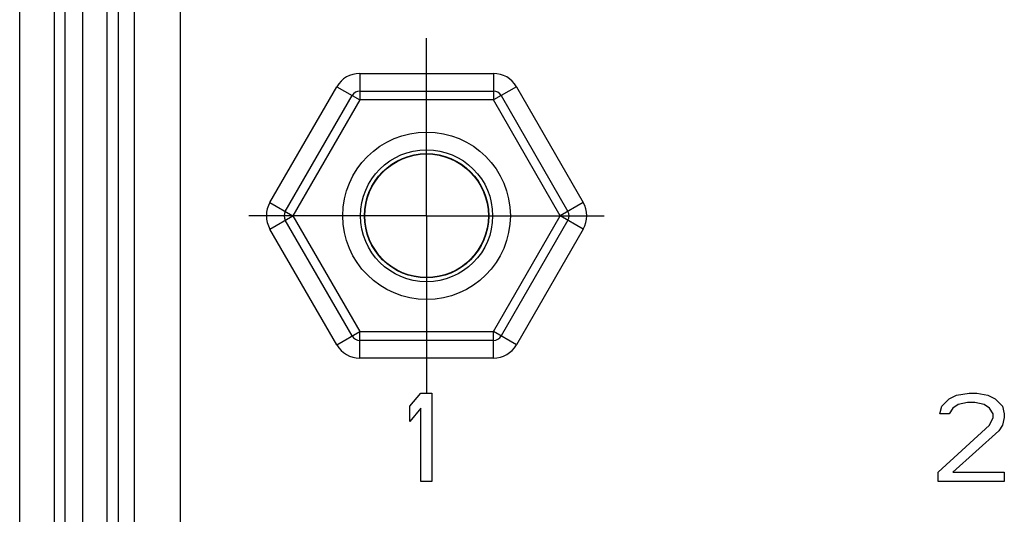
# Model space of a CAD drawing. Header units: inches. Extents: x 0 to 34, y 0 to 22.
# Tile 56 of 68: x 20.2 to 21.9, y 15.6 to 16.5. Entities that reach past the tile are written whole.
import ezdxf

# ---------------------------------------------------------------- set-up
doc = ezdxf.new("R2010")
doc.units = ezdxf.units.IN
doc.header["$LTSCALE"] = 1.87
doc.header["$MEASUREMENT"] = 0
doc.linetypes.add('CENTER', pattern=[0.6, 0.375, -0.075, 0.075, -0.075])
doc.layers.get('0').update_dxf_attribs({"linetype": 'CONTINUOUS'})
doc.layers.add('02___PRT_ALL_AXES', color=7, linetype='CONTINUOUS')
doc.layers.add('03___PRT_ALL_CURVES', color=7, linetype='CONTINUOUS')

msp = doc.modelspace()

# ---------------------------------------------------------------- linework, layer by layer
at = {"color": 7, "linetype": 'CONTINUOUS'}
for p, q in [((20.2059, 14.1216), (20.2059, 17.5697)), ((20.2825, 17.4799), (20.2825, 14.2114)), ((20.3125, 17.4799), (20.3125, 14.2114)), ((20.2649, 14.2203), (20.2649, 17.4711)), ((20.4787, 14.2843), (20.4787, 17.407)), ((20.3539, 17.3569), (20.3539, 14.3345)), ((20.3729, 17.3569), (20.3729, 14.3345)), ((20.4007, 14.3623), (20.4007, 17.329)), ((20.783, 16.3882), (20.783, 16.3432)), ((20.783, 16.3882), (21.0099, 16.3882)), ((21.0099, 16.3882), (21.0099, 16.3432)), ((20.6305, 16.1692), (20.744, 16.3657)), ((20.744, 16.3657), (20.783, 16.3432)), ((21.0488, 16.3657), (21.0099, 16.3432)), ((21.0488, 16.3657), (21.1623, 16.1692)), ((20.6565, 16.1542), (20.77, 16.3507)), ((20.783, 16.3432), (20.6695, 16.1467)), ((20.783, 16.3582), (21.0099, 16.3582)), ((21.0099, 16.3432), (20.783, 16.3432)), ((21.1233, 16.1467), (21.0099, 16.3432)), ((21.0228, 16.3507), (21.1363, 16.1542)), ((20.6305, 16.1692), (20.6695, 16.1467)), ((21.1623, 16.1692), (21.1233, 16.1467)), ((20.6305, 16.1242), (20.6695, 16.1467)), ((20.6695, 16.1467), (20.783, 15.9502)), ((21.0099, 15.9502), (21.1233, 16.1467)), ((21.1623, 16.1242), (21.1233, 16.1467)), ((20.77, 15.9427), (20.6565, 16.1392)), ((21.1363, 16.1392), (21.0228, 15.9427)), ((20.744, 15.9277), (20.6305, 16.1242)), ((21.1623, 16.1242), (21.0488, 15.9277)), ((20.744, 15.9277), (20.783, 15.9502)), ((20.783, 15.9052), (20.783, 15.9502)), ((20.783, 15.9502), (21.0099, 15.9502)), ((21.0099, 15.9052), (21.0099, 15.9502)), ((21.0488, 15.9277), (21.0099, 15.9502)), ((21.0099, 15.9352), (20.783, 15.9352)), ((21.0099, 15.9052), (20.783, 15.9052))]:
    msp.add_line(p, q, dxfattribs=at)
for radius in [0.1421, 0.1121, 0.1055, 0.1055]:
    msp.add_circle((20.8964, 16.1467), radius, dxfattribs=at)
for centre, radius, start, end in [((20.783, 16.3432), 0.045, 90, 150), ((21.0099, 16.3432), 0.045, 30, 90), ((20.783, 16.3432), 0.015, 90, 150), ((21.0099, 16.3432), 0.015, 30, 90), ((20.6695, 16.1467), 0.045, 150, 210), ((21.1233, 16.1467), 0.045, 330, 30), ((20.6695, 16.1467), 0.015, 150, 210), ((21.1233, 16.1467), 0.015, 330, 30), ((20.783, 15.9502), 0.015, 210, 270), ((21.0099, 15.9502), 0.015, 270, 330), ((20.783, 15.9502), 0.045, 210, 270), ((21.0099, 15.9502), 0.045, 270, 330)]:
    msp.add_arc(centre, radius, start, end, dxfattribs=at)
at = {"layer": '02___PRT_ALL_AXES', "color": 7, "linetype": 'CENTER'}
for q in [(20.8964, 16.4482), (20.5949, 16.1467), (20.8964, 15.8452), (21.1979, 16.1467)]:
    msp.add_line((20.8964, 16.1467), q, dxfattribs=at)
at = {"layer": '02___PRT_ALL_AXES', "color": 7, "linetype": 'CONTINUOUS'}
msp.add_circle((20.8964, 16.1467), 0.1049, dxfattribs=at)
at = {"layer": '03___PRT_ALL_CURVES', "color": 40, "linetype": 'CONTINUOUS'}
for p, q in [((20.8679, 15.8233), (20.8867, 15.8457)), ((20.8867, 15.8457), (20.9054, 15.8457)), ((20.9054, 15.8457), (20.9054, 15.6957)), ((21.783, 15.8361), (21.7955, 15.8425)), ((21.7955, 15.8425), (21.8174, 15.8457)), ((21.8174, 15.8457), (21.8299, 15.8457)), ((21.8299, 15.8457), (21.8487, 15.8425)), ((21.8487, 15.8425), (21.8612, 15.8361)), ((21.7705, 15.8233), (21.783, 15.8361)), ((21.7987, 15.8265), (21.7893, 15.8201)), ((21.8143, 15.8297), (21.7987, 15.8265)), ((21.8268, 15.8297), (21.8143, 15.8297)), ((21.8424, 15.8265), (21.8268, 15.8297)), ((21.8518, 15.8201), (21.8424, 15.8265)), ((21.8612, 15.8361), (21.8737, 15.8233)), ((20.8679, 15.7978), (20.8679, 15.8233)), ((20.8867, 15.8201), (20.8679, 15.7978)), ((20.8867, 15.6957), (20.8867, 15.8201)), ((21.7674, 15.8106), (21.7705, 15.8233)), ((21.783, 15.8106), (21.7674, 15.8106)), ((21.7893, 15.8201), (21.783, 15.8106)), ((21.858, 15.8106), (21.8518, 15.8201)), ((21.858, 15.8042), (21.858, 15.8106)), ((21.8737, 15.8233), (21.8768, 15.8106)), ((21.8768, 15.8106), (21.8768, 15.8042)), ((21.7643, 15.7116), (21.8518, 15.7914)), ((21.8518, 15.7914), (21.858, 15.8042)), ((21.8737, 15.7914), (21.8674, 15.7818)), ((21.8768, 15.8042), (21.8737, 15.7914)), ((21.8674, 15.7818), (21.7893, 15.7116)), ((21.7643, 15.6957), (21.7643, 15.7116)), ((21.7893, 15.7116), (21.8768, 15.7116)), ((21.8768, 15.7116), (21.8768, 15.6957)), ((20.9054, 15.6957), (20.8867, 15.6957)), ((21.8768, 15.6957), (21.7643, 15.6957))]:
    msp.add_line(p, q, dxfattribs=at)

doc.saveas('drawing.dxf')
